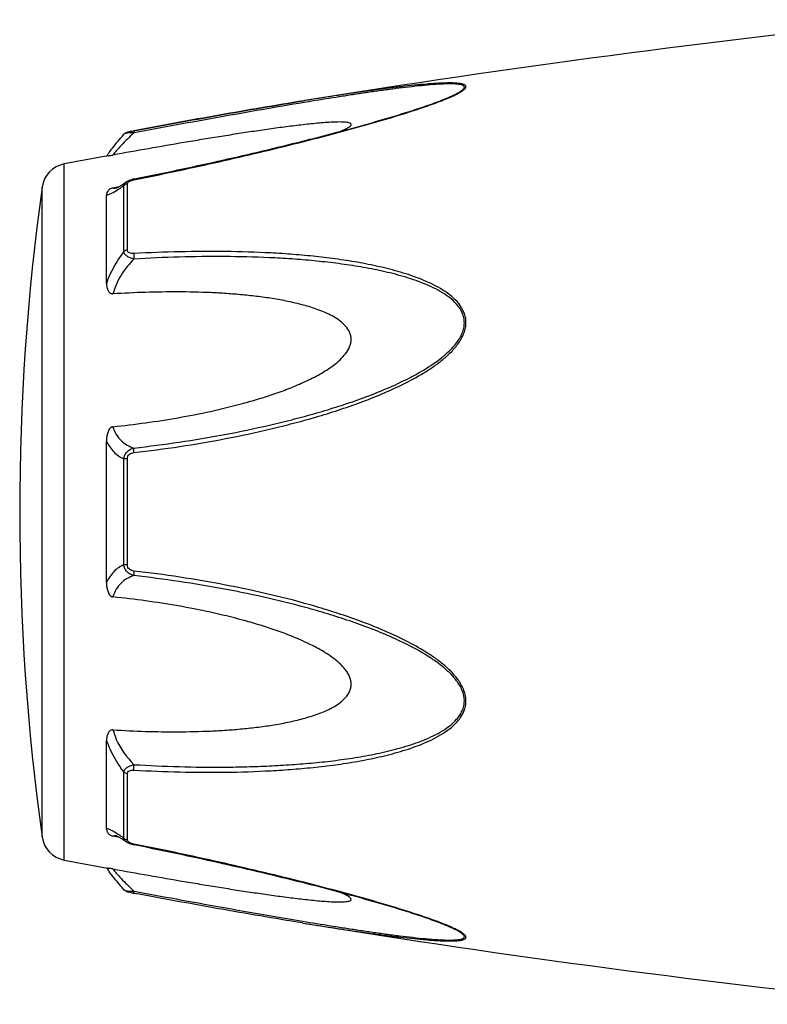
# Model space of a CAD drawing. Header units: millimetres. Extents: x 1279 to 58476, y -6899 to 74987.
# Tile 187 of 250: x 47085 to 47120, y -3102 to -3056. Entities that reach past the tile are written whole.
import ezdxf

# ---------------------------------------------------------------- set-up
doc = ezdxf.new("R2010")
doc.units = ezdxf.units.MM

msp = doc.modelspace()

# ---------------------------------------------------------------- linework, layer by layer
at = {"color": 0, "linetype": 'Continuous'}
for p, q in [((47104.774, -3059.482), (47104.777, -3059.481)), ((47098.045, -3059.594), (47098.016, -3059.599)), ((47098.016, -3059.599), (47098.045, -3059.594)), ((47098.24, -3059.646), (47098.029, -3059.681)), ((47098.064, -3059.591), (47098.045, -3059.594)), ((47089.483, -3061.189), (47089.483, -3061.189)), ((47089.942, -3061.02), (47089.959, -3061.017)), ((47089.979, -3061.119), (47089.961, -3061.122)), ((47086.661, -3095.603), (47086.661, -3062.594)), ((47085.612, -3094.504), (47085.612, -3063.693)), ((47088.969, -3063.725), (47089.118, -3063.696)), ((47089.118, -3063.696), (47089.248, -3063.672)), ((47089.476, -3066.748), (47089.476, -3063.625)), ((47089.595, -3063.448), (47089.603, -3063.443)), ((47089.603, -3063.443), (47089.604, -3063.443)), ((47089.655, -3066.676), (47089.655, -3063.535)), ((47089.955, -3063.308), (47090.13, -3063.273)), ((47088.661, -3068.258), (47088.661, -3064.074)), ((47089.129, -3063.732), (47089.13, -3063.732)), ((47088.661, -3082.447), (47088.661, -3075.734)), ((47089.476, -3081.595), (47089.476, -3076.584)), ((47089.655, -3081.61), (47089.655, -3076.569)), ((47088.661, -3094.115), (47088.661, -3089.926)), ((47089.476, -3094.564), (47089.476, -3091.436)), ((47089.655, -3094.653), (47089.655, -3091.508)), ((47089.124, -3094.495), (47088.969, -3094.465)), ((47089.251, -3094.519), (47089.124, -3094.495)), ((47089.131, -3094.458), (47089.131, -3094.458)), ((47089.603, -3094.745), (47089.595, -3094.74)), ((47089.604, -3094.746), (47089.603, -3094.745)), ((47090.146, -3094.918), (47089.954, -3094.88)), ((47097.988, -3098.594), (47097.941, -3098.586)), ((47104.753, -3098.701), (47104.752, -3098.7))]:
    msp.add_line(p, q, dxfattribs=at)
for centre, radius, start, end in [((47178.135, -3553.138), 500, 95.86353, 99.2151), ((47100.341, -3048.748), 11.634, 291.7214, 292.5819), ((47101.316, -3051.101), 9.088, 292.5987, 293.6391), ((47178.135, -3553.138), 499, 100.32224, 100.56288), ((47095.869, -3067.284), 8.803, 144.3884, 144.9605), ((47096.923, -3068.039), 10.1, 143.5801, 144.3916), ((47086.899, -3063.872), 1.3, 100.5629, 172.094), ((47196.547, -3079.099), 112, 172.09404, 187.90596), ((47090.231, -3064.704), 1.423, 101.209, 104.7713), ((47089.022, -3063.178), 0.564, 280.0673, 280.9293), ((47085.875, -3058.66), 6.132, 302.8759, 303.8307), ((47086.899, -3094.325), 1.3, 187.906, 259.4371), ((47085.622, -3099.933), 6.609, 55.991, 57.3511), ((47083.829, -3102.578), 9.805, 54.8309, 55.9509), ((47089.74, -3094.653), 0.085, 180.0437, 189.0843), ((47090.253, -3093.383), 1.527, 257.9795, 258.733), ((47178.135, -2605.059), 499, 259.43712, 259.67709), ((47095.555, -3091.143), 8.414, 214.9878, 215.2793), ((47096.835, -3090.231), 9.986, 215.3091, 216.3792), ((47091.434, -3089.188), 8.129, 259.0591, 259.5501), ((47178.135, -2605.059), 500, 260.77609, 264.13647), ((47100.28, -3109.585), 11.789, 67.6569, 68.2206), ((47101.241, -3107.264), 9.277, 66.4168, 67.6933)]:
    msp.add_arc(centre, radius, start, end, dxfattribs=at)
for points, knots in [([(47104.96, -3059.426), (47105.038, -3059.392), (47105.185, -3059.325), (47105.386, -3059.221), (47105.529, -3059.134), (47105.618, -3059.064), (47105.673, -3059.009), (47105.711, -3058.946), (47105.691, -3058.888), (47105.658, -3058.856), (47105.609, -3058.83), (47105.546, -3058.808), (47105.47, -3058.791), (47105.347, -3058.772), (47105.171, -3058.758), (47104.94, -3058.753), (47104.687, -3058.757), (47104.418, -3058.769), (47104.138, -3058.786), (47103.747, -3058.816), (47103.244, -3058.863), (47102.627, -3058.931), (47101.997, -3059.008), (47101.356, -3059.093), (47100.707, -3059.184), (47100.052, -3059.28), (47099.17, -3059.414), (47098.507, -3059.519), (47098.064, -3059.591)], [0, 0, 0, 0, 0.02948, 0.055907, 0.078214, 0.087353, 0.094931, 0.105555, 0.109954, 0.115017, 0.121315, 0.129009, 0.138057, 0.148338, 0.172058, 0.199047, 0.228459, 0.259634, 0.292171, 0.325754, 0.395293, 0.467136, 0.540634, 0.615369, 0.691049, 0.767475, 0.844512, 1, 1, 1, 1]), ([(47104.777, -3059.481), (47104.858, -3059.447), (47105.012, -3059.38), (47105.227, -3059.277), (47105.385, -3059.19), (47105.49, -3059.12), (47105.55, -3059.072), (47105.594, -3059.027), (47105.621, -3058.984), (47105.627, -3058.94), (47105.606, -3058.902), (47105.566, -3058.874), (47105.512, -3058.851), (47105.444, -3058.833), (47105.329, -3058.813), (47105.162, -3058.8), (47104.939, -3058.796), (47104.693, -3058.801), (47104.337, -3058.818), (47103.868, -3058.855), (47103.286, -3058.913), (47102.684, -3058.983), (47102.069, -3059.063), (47101.445, -3059.149), (47100.813, -3059.24), (47100.175, -3059.336), (47099.317, -3059.47), (47098.671, -3059.575), (47098.24, -3059.646)], [0, 0, 0, 0, 0.03089, 0.059177, 0.083881, 0.094457, 0.103528, 0.11093, 0.116684, 0.121223, 0.125685, 0.131127, 0.137993, 0.146338, 0.156051, 0.17896, 0.205464, 0.234539, 0.265468, 0.331155, 0.400252, 0.471609, 0.544574, 0.618731, 0.693793, 0.769568, 0.845928, 1, 1, 1, 1]), ([(47090.13, -3063.273), (47091.404, -3063.018), (47093.31, -3062.616), (47095.836, -3062.034), (47097.406, -3061.654), (47098.654, -3061.339), (47099.582, -3061.096), (47100.502, -3060.847), (47101.41, -3060.592), (47102.303, -3060.33), (47103.171, -3060.06), (47103.996, -3059.783), (47104.526, -3059.585), (47104.777, -3059.481)], [0, 0, 0, 0, 0.25737, 0.385747, 0.513657, 0.577329, 0.64069, 0.703648, 0.766063, 0.827658, 0.887975, 0.946116, 1, 1, 1, 1]), ([(47089.959, -3061.017), (47091.307, -3060.768), (47093.99, -3060.279), (47096.678, -3059.817), (47098.016, -3059.599)], [0, 0, 0, 0, 0.502936, 1, 1, 1, 1]), ([(47089.96, -3063.346), (47091.234, -3063.091), (47093.139, -3062.69), (47095.664, -3062.108), (47097.545, -3061.652), (47099.1, -3061.255), (47100.33, -3060.921), (47101.534, -3060.584), (47102.713, -3060.233), (47103.846, -3059.857), (47104.387, -3059.66), (47104.647, -3059.557)], [0, 0, 0, 0, 0.256646, 0.384673, 0.512244, 0.638988, 0.701822, 0.764153, 0.886175, 0.944757, 1, 1, 1, 1]), ([(47098.016, -3059.599), (47096.679, -3059.816), (47093.991, -3060.279), (47091.309, -3060.768), (47089.96, -3061.018)], [0, 0, 0, 0, 0.496975, 1, 1, 1, 1]), ([(47098.029, -3059.681), (47096.693, -3059.903), (47094.008, -3060.375), (47091.327, -3060.868), (47089.979, -3061.119)], [0, 0, 0, 0, 0.497132, 1, 1, 1, 1]), ([(47099.761, -3061.047), (47099.81, -3061.027), (47099.903, -3060.986), (47100.031, -3060.923), (47100.137, -3060.862), (47100.208, -3060.811), (47100.245, -3060.77), (47100.26, -3060.742), (47100.262, -3060.716), (47100.251, -3060.692), (47100.228, -3060.672), (47100.182, -3060.649), (47100.103, -3060.629), (47099.989, -3060.615), (47099.801, -3060.604), (47099.537, -3060.606), (47099.197, -3060.623), (47098.835, -3060.65), (47098.459, -3060.685), (47098.074, -3060.726), (47097.681, -3060.772), (47097.284, -3060.821), (47096.882, -3060.874), (47096.34, -3060.949), (47095.658, -3061.048), (47094.834, -3061.173), (47094.004, -3061.305), (47093.171, -3061.441), (47092.053, -3061.628), (47090.652, -3061.87), (47089.531, -3062.07), (47088.969, -3062.172)], [0, 0, 0, 0, 0.013224, 0.025246, 0.035584, 0.043707, 0.046793, 0.049242, 0.051265, 0.053246, 0.055591, 0.058505, 0.066098, 0.075763, 0.087038, 0.112872, 0.141444, 0.171707, 0.203125, 0.235343, 0.268137, 0.301392, 0.33501, 0.368911, 0.437385, 0.506544, 0.576211, 0.646269, 0.71663, 0.85801, 1, 1, 1, 1]), ([(47088.796, -3062.042), (47088.844, -3061.977), (47089.064, -3061.686), (47089.296, -3061.404), (47089.482, -3061.189)], [0, 0, 0, 0, 0.221481, 1, 1, 1, 1]), ([(47089.961, -3061.122), (47089.752, -3061.314), (47089.468, -3061.593), (47089.145, -3061.951), (47089.019, -3062.105), (47088.969, -3062.172)], [0, 0, 0, 0, 0.588807, 0.825815, 1, 1, 1, 1]), ([(47089.482, -3061.189), (47089.511, -3061.156), (47089.578, -3061.107), (47089.693, -3061.072), (47089.812, -3061.045), (47089.897, -3061.029), (47089.942, -3061.02)], [0, 0, 0, 0, 0.265729, 0.479644, 0.722816, 1, 1, 1, 1]), ([(47089.961, -3061.122), (47089.905, -3061.12), (47089.801, -3061.119), (47089.661, -3061.129), (47089.563, -3061.147), (47089.508, -3061.169), (47089.489, -3061.182), (47089.483, -3061.189)], [0, 0, 0, 0, 0.33971, 0.636245, 0.862204, 0.94183, 1, 1, 1, 1]), ([(47089.959, -3061.017), (47089.956, -3061.018), (47089.955, -3061.031), (47089.954, -3061.049), (47089.957, -3061.083), (47089.959, -3061.108), (47089.961, -3061.122)], [0, 0, 0, 0, 0.078563, 0.274425, 0.586251, 1, 1, 1, 1]), ([(47088.722, -3062.214), (47088.734, -3062.212), (47088.816, -3062.198), (47088.899, -3062.184), (47088.969, -3062.172)], [0, 0, 0, 0, 0.14802, 1, 1, 1, 1]), ([(47089.125, -3063.733), (47089.123, -3063.733), (47089.12, -3063.734), (47089.116, -3063.735), (47089.123, -3063.733), (47089.128, -3063.73), (47089.148, -3063.723), (47089.169, -3063.713), (47089.196, -3063.699), (47089.228, -3063.683), (47089.25, -3063.67), (47089.262, -3063.663)], [0, 0, 0, 0, 0.050729, 0.053439, 0.064665, 0.125059, 0.230112, 0.374221, 0.553235, 0.763061, 1, 1, 1, 1]), ([(47089.262, -3063.663), (47089.286, -3063.649), (47089.4, -3063.582), (47089.51, -3063.508), (47089.595, -3063.448)], [0, 0, 0, 0, 0.212027, 1, 1, 1, 1]), ([(47089.289, -3063.754), (47089.304, -3063.744), (47089.367, -3063.701), (47089.429, -3063.658), (47089.476, -3063.625)], [0, 0, 0, 0, 0.242177, 1, 1, 1, 1]), ([(47089.476, -3063.625), (47089.482, -3063.59), (47089.513, -3063.518), (47089.57, -3063.466), (47089.603, -3063.443)], [0, 0, 0, 0, 0.468978, 1, 1, 1, 1]), ([(47089.655, -3063.535), (47089.638, -3063.537), (47089.572, -3063.553), (47089.511, -3063.589), (47089.476, -3063.625)], [0, 0, 0, 0, 0.258764, 1, 1, 1, 1]), ([(47089.603, -3063.443), (47089.614, -3063.435), (47089.658, -3063.407), (47089.706, -3063.384), (47089.743, -3063.369)], [0, 0, 0, 0, 0.247211, 1, 1, 1, 1]), ([(47089.655, -3063.535), (47089.655, -3063.529), (47089.657, -3063.504), (47089.67, -3063.482), (47089.683, -3063.467)], [0, 0, 0, 0, 0.225175, 1, 1, 1, 1]), ([(47089.683, -3063.467), (47089.687, -3063.462), (47089.707, -3063.442), (47089.732, -3063.426), (47089.751, -3063.415)], [0, 0, 0, 0, 0.225244, 1, 1, 1, 1]), ([(47089.751, -3063.415), (47089.756, -3063.412), (47089.779, -3063.401), (47089.802, -3063.391), (47089.82, -3063.384)], [0, 0, 0, 0, 0.241505, 1, 1, 1, 1]), ([(47089.82, -3063.384), (47089.831, -3063.38), (47089.877, -3063.364), (47089.924, -3063.353), (47089.96, -3063.346)], [0, 0, 0, 0, 0.246414, 1, 1, 1, 1]), ([(47089.96, -3063.346), (47089.959, -3063.34), (47089.958, -3063.331), (47089.955, -3063.319), (47089.956, -3063.313), (47089.954, -3063.309), (47089.955, -3063.308)], [0, 0, 0, 0, 0.428218, 0.741394, 0.932956, 1, 1, 1, 1]), ([(47088.969, -3063.725), (47088.937, -3063.731), (47088.879, -3063.749), (47088.79, -3063.801), (47088.717, -3063.878), (47088.671, -3063.977), (47088.661, -3064.043), (47088.661, -3064.075)], [0, 0, 0, 0, 0.19482, 0.35748, 0.608365, 0.813655, 1, 1, 1, 1]), ([(47088.661, -3064.074), (47088.699, -3064.068), (47088.781, -3064.043), (47088.965, -3063.959), (47089.105, -3063.873), (47089.203, -3063.81)], [0, 0, 0, 0, 0.189472, 0.420855, 1, 1, 1, 1]), ([(47088.969, -3063.725), (47088.979, -3063.73), (47089.028, -3063.745), (47089.081, -3063.741), (47089.121, -3063.734)], [0, 0, 0, 0, 0.213215, 1, 1, 1, 1]), ([(47089.476, -3066.748), (47089.391, -3066.861), (47089.061, -3067.33), (47088.803, -3067.85), (47088.661, -3068.258)], [0, 0, 0, 0, 0.246978, 1, 1, 1, 1]), ([(47089.655, -3066.676), (47089.638, -3066.678), (47089.574, -3066.69), (47089.513, -3066.718), (47089.476, -3066.748)], [0, 0, 0, 0, 0.266982, 1, 1, 1, 1]), ([(47089.961, -3067.103), (47089.901, -3067.089), (47089.787, -3067.056), (47089.636, -3066.978), (47089.523, -3066.877), (47089.483, -3066.79), (47089.476, -3066.748)], [0, 0, 0, 0, 0.291894, 0.562609, 0.798475, 1, 1, 1, 1]), ([(47089.96, -3066.845), (47089.923, -3066.847), (47089.85, -3066.847), (47089.749, -3066.823), (47089.671, -3066.764), (47089.655, -3066.704), (47089.655, -3066.676)], [0, 0, 0, 0, 0.287056, 0.554503, 0.787456, 1, 1, 1, 1]), ([(47089.96, -3066.845), (47089.956, -3066.885), (47089.953, -3066.971), (47089.957, -3067.057), (47089.961, -3067.103)], [0, 0, 0, 0, 0.467767, 1, 1, 1, 1]), ([(47089.961, -3076.282), (47090.687, -3076.198), (47092.137, -3076.005), (47094.303, -3075.636), (47096.096, -3075.25), (47097.522, -3074.895), (47098.587, -3074.604), (47099.643, -3074.276), (47100.689, -3073.912), (47101.72, -3073.507), (47102.73, -3073.049), (47103.544, -3072.608), (47104.164, -3072.207), (47104.606, -3071.877), (47105.015, -3071.51), (47105.366, -3071.096), (47105.587, -3070.706), (47105.685, -3070.371), (47105.71, -3070.118), (47105.684, -3069.869), (47105.588, -3069.554), (47105.37, -3069.201), (47105.015, -3068.854), (47104.605, -3068.565), (47104.162, -3068.32), (47103.54, -3068.037), (47102.724, -3067.752), (47101.715, -3067.485), (47100.684, -3067.275), (47099.639, -3067.11), (47098.583, -3066.981), (47097.519, -3066.883), (47096.091, -3066.788), (47094.294, -3066.735), (47092.13, -3066.748), (47090.684, -3066.805), (47089.96, -3066.845)], [0, 0, 0, 0, 0.063635, 0.127396, 0.191296, 0.223303, 0.255348, 0.287434, 0.319562, 0.351727, 0.383919, 0.416107, 0.432182, 0.448215, 0.464156, 0.479907, 0.495291, 0.502793, 0.510127, 0.517331, 0.52445, 0.538608, 0.552922, 0.567437, 0.582127, 0.596956, 0.626929, 0.657232, 0.687777, 0.718508, 0.74939, 0.780398, 0.811517, 0.874045, 0.936883, 1, 1, 1, 1]), ([(47089.962, -3076.065), (47090.68, -3075.983), (47092.114, -3075.797), (47094.256, -3075.44), (47096.03, -3075.067), (47097.441, -3074.725), (47098.495, -3074.445), (47099.542, -3074.132), (47100.578, -3073.782), (47101.603, -3073.395), (47102.608, -3072.956), (47103.582, -3072.452), (47104.35, -3071.955), (47104.905, -3071.486), (47105.209, -3071.152), (47105.409, -3070.857), (47105.528, -3070.623), (47105.606, -3070.378), (47105.633, -3070.127), (47105.604, -3069.88), (47105.501, -3069.572), (47105.271, -3069.232), (47104.904, -3068.905), (47104.488, -3068.635), (47104.041, -3068.407), (47103.574, -3068.212), (47103.093, -3068.042), (47102.437, -3067.843), (47101.598, -3067.64), (47100.574, -3067.449), (47099.537, -3067.299), (47098.491, -3067.184), (47097.438, -3067.097), (47096.024, -3067.017), (47094.247, -3066.977), (47092.106, -3066.999), (47090.677, -3067.061), (47089.961, -3067.103)], [0, 0, 0, 0, 0.063589, 0.127295, 0.191136, 0.223111, 0.255121, 0.287171, 0.319267, 0.351401, 0.383569, 0.41575, 0.447866, 0.463844, 0.479652, 0.487454, 0.495134, 0.502662, 0.51, 0.517195, 0.524298, 0.538439, 0.552765, 0.567303, 0.582017, 0.596869, 0.611832, 0.626888, 0.657217, 0.687781, 0.718525, 0.749415, 0.780427, 0.811548, 0.874072, 0.936899, 1, 1, 1, 1]), ([(47089.961, -3067.103), (47089.731, -3067.331), (47089.322, -3067.843), (47089.051, -3068.444), (47088.969, -3068.757)], [0, 0, 0, 0, 0.500208, 1, 1, 1, 1]), ([(47088.661, -3068.259), (47088.661, -3068.31), (47088.67, -3068.413), (47088.705, -3068.539), (47088.753, -3068.632), (47088.803, -3068.697), (47088.875, -3068.75), (47088.937, -3068.759), (47088.969, -3068.757)], [0, 0, 0, 0, 0.238003, 0.476366, 0.597445, 0.721615, 0.853559, 1, 1, 1, 1]), ([(47088.969, -3075.053), (47089.485, -3075), (47090.517, -3074.877), (47092.058, -3074.636), (47093.593, -3074.338), (47094.862, -3074.03), (47095.867, -3073.741), (47096.615, -3073.501), (47097.354, -3073.231), (47098.079, -3072.924), (47098.666, -3072.629), (47099.116, -3072.359), (47099.439, -3072.135), (47099.74, -3071.886), (47100.003, -3071.604), (47100.171, -3071.332), (47100.248, -3071.096), (47100.267, -3070.915), (47100.248, -3070.738), (47100.172, -3070.516), (47100.004, -3070.272), (47099.739, -3070.037), (47099.438, -3069.843), (47099.115, -3069.678), (47098.664, -3069.489), (47098.076, -3069.301), (47097.351, -3069.126), (47096.613, -3068.989), (47095.865, -3068.881), (47095.111, -3068.799), (47094.352, -3068.738), (47093.333, -3068.681), (47092.053, -3068.654), (47090.512, -3068.676), (47089.484, -3068.725), (47088.969, -3068.757)], [0, 0, 0, 0, 0.063495, 0.12712, 0.190878, 0.25478, 0.286791, 0.31884, 0.350926, 0.383041, 0.415158, 0.431203, 0.447213, 0.463143, 0.478902, 0.4943, 0.5018, 0.509129, 0.516317, 0.523425, 0.537606, 0.551987, 0.566584, 0.581352, 0.596258, 0.626376, 0.656797, 0.687441, 0.718253, 0.749203, 0.780268, 0.811433, 0.874017, 0.936884, 1, 1, 1, 1]), ([(47088.969, -3075.053), (47088.935, -3075.056), (47088.87, -3075.083), (47088.802, -3075.159), (47088.752, -3075.247), (47088.705, -3075.372), (47088.67, -3075.535), (47088.661, -3075.668), (47088.661, -3075.734)], [0, 0, 0, 0, 0.125535, 0.252013, 0.377694, 0.502869, 0.751849, 1, 1, 1, 1]), ([(47088.969, -3075.053), (47089.006, -3075.182), (47089.107, -3075.423), (47089.341, -3075.722), (47089.632, -3075.936), (47089.85, -3076.029), (47089.962, -3076.065)], [0, 0, 0, 0, 0.272929, 0.523074, 0.761734, 1, 1, 1, 1]), ([(47088.661, -3075.734), (47088.748, -3075.923), (47088.972, -3076.265), (47089.305, -3076.501), (47089.476, -3076.584)], [0, 0, 0, 0, 0.522223, 1, 1, 1, 1]), ([(47089.476, -3076.584), (47089.483, -3076.521), (47089.516, -3076.396), (47089.627, -3076.238), (47089.781, -3076.124), (47089.901, -3076.08), (47089.962, -3076.065)], [0, 0, 0, 0, 0.250125, 0.500215, 0.750197, 1, 1, 1, 1]), ([(47089.655, -3076.569), (47089.655, -3076.531), (47089.669, -3076.452), (47089.742, -3076.357), (47089.847, -3076.302), (47089.923, -3076.286), (47089.961, -3076.282)], [0, 0, 0, 0, 0.249368, 0.500015, 0.750587, 1, 1, 1, 1]), ([(47089.961, -3076.282), (47089.957, -3076.24), (47089.954, -3076.167), (47089.956, -3076.094), (47089.962, -3076.065)], [0, 0, 0, 0, 0.583261, 1, 1, 1, 1]), ([(47089.655, -3076.569), (47089.638, -3076.57), (47089.578, -3076.572), (47089.519, -3076.577), (47089.476, -3076.584)], [0, 0, 0, 0, 0.284006, 1, 1, 1, 1]), ([(47089.476, -3081.595), (47089.305, -3081.679), (47088.972, -3081.916), (47088.748, -3082.257), (47088.661, -3082.447)], [0, 0, 0, 0, 0.477899, 1, 1, 1, 1]), ([(47089.961, -3082.114), (47089.9, -3082.099), (47089.781, -3082.055), (47089.626, -3081.941), (47089.516, -3081.783), (47089.483, -3081.658), (47089.476, -3081.595)], [0, 0, 0, 0, 0.249817, 0.499798, 0.74986, 1, 1, 1, 1]), ([(47089.655, -3081.61), (47089.638, -3081.609), (47089.578, -3081.607), (47089.519, -3081.602), (47089.476, -3081.595)], [0, 0, 0, 0, 0.284019, 1, 1, 1, 1]), ([(47089.96, -3081.897), (47089.922, -3081.893), (47089.846, -3081.877), (47089.742, -3081.822), (47089.669, -3081.727), (47089.655, -3081.648), (47089.655, -3081.61)], [0, 0, 0, 0, 0.249451, 0.500018, 0.750583, 1, 1, 1, 1]), ([(47089.96, -3081.897), (47089.957, -3081.939), (47089.953, -3082.012), (47089.955, -3082.085), (47089.961, -3082.114)], [0, 0, 0, 0, 0.582827, 1, 1, 1, 1]), ([(47089.961, -3091.338), (47090.685, -3091.379), (47092.13, -3091.437), (47094.295, -3091.453), (47096.091, -3091.392), (47097.52, -3091.299), (47098.584, -3091.204), (47099.64, -3091.074), (47100.685, -3090.906), (47101.716, -3090.696), (47102.725, -3090.43), (47103.54, -3090.144), (47104.162, -3089.861), (47104.605, -3089.615), (47105.014, -3089.326), (47105.31, -3089.035), (47105.5, -3088.767), (47105.614, -3088.549), (47105.686, -3088.312), (47105.718, -3087.977), (47105.627, -3087.547), (47105.368, -3087.082), (47105.015, -3086.669), (47104.607, -3086.302), (47104.164, -3085.972), (47103.543, -3085.571), (47102.73, -3085.13), (47101.72, -3084.671), (47100.688, -3084.266), (47099.642, -3083.904), (47098.235, -3083.47), (47096.457, -3083.002), (47094.302, -3082.548), (47092.137, -3082.176), (47090.686, -3081.981), (47089.96, -3081.897)], [0, 0, 0, 0, 0.063127, 0.125969, 0.188473, 0.219596, 0.250616, 0.281496, 0.312222, 0.342767, 0.373071, 0.403045, 0.417875, 0.432563, 0.447076, 0.461383, 0.468491, 0.475585, 0.482706, 0.489913, 0.504703, 0.520085, 0.535843, 0.551789, 0.567824, 0.583902, 0.616092, 0.648285, 0.680449, 0.712576, 0.744661, 0.808707, 0.872603, 0.936364, 1, 1, 1, 1]), ([(47089.961, -3082.114), (47089.849, -3082.15), (47089.632, -3082.243), (47089.341, -3082.459), (47089.106, -3082.757), (47089.006, -3082.999), (47088.969, -3083.128)], [0, 0, 0, 0, 0.238394, 0.476974, 0.727116, 1, 1, 1, 1]), ([(47089.962, -3091.08), (47090.678, -3091.122), (47092.107, -3091.184), (47093.894, -3091.206), (47095.317, -3091.182), (47096.38, -3091.141), (47097.439, -3091.081), (47098.492, -3090.997), (47099.539, -3090.882), (47100.575, -3090.729), (47101.599, -3090.539), (47102.602, -3090.295), (47103.417, -3090.033), (47104.041, -3089.771), (47104.488, -3089.543), (47104.904, -3089.273), (47105.21, -3088.998), (47105.409, -3088.742), (47105.529, -3088.53), (47105.607, -3088.298), (47105.642, -3087.967), (47105.542, -3087.541), (47105.269, -3087.089), (47104.905, -3086.691), (47104.489, -3086.34), (47104.043, -3086.024), (47103.42, -3085.642), (47102.608, -3085.221), (47101.603, -3084.782), (47100.578, -3084.395), (47099.541, -3084.047), (47098.494, -3083.734), (47097.441, -3083.45), (47096.03, -3083.108), (47094.254, -3082.744), (47092.113, -3082.384), (47090.679, -3082.196), (47089.961, -3082.114)], [0, 0, 0, 0, 0.063114, 0.125949, 0.157245, 0.188456, 0.219582, 0.250607, 0.281495, 0.312234, 0.342798, 0.373129, 0.40314, 0.417992, 0.432705, 0.447241, 0.461558, 0.468661, 0.475744, 0.482848, 0.490045, 0.504858, 0.520307, 0.536124, 0.552106, 0.56816, 0.584244, 0.616427, 0.648598, 0.680734, 0.712828, 0.744881, 0.776894, 0.808867, 0.872702, 0.936412, 1, 1, 1, 1]), ([(47088.661, -3082.447), (47088.661, -3082.513), (47088.67, -3082.646), (47088.705, -3082.809), (47088.752, -3082.933), (47088.802, -3083.021), (47088.87, -3083.098), (47088.936, -3083.124), (47088.969, -3083.128)], [0, 0, 0, 0, 0.248169, 0.497163, 0.622341, 0.748019, 0.874484, 1, 1, 1, 1]), ([(47088.969, -3089.426), (47089.484, -3089.459), (47090.512, -3089.508), (47092.053, -3089.529), (47093.333, -3089.501), (47094.352, -3089.445), (47095.111, -3089.383), (47095.865, -3089.3), (47096.613, -3089.193), (47097.351, -3089.056), (47098.076, -3088.88), (47098.664, -3088.691), (47099.115, -3088.502), (47099.438, -3088.338), (47099.739, -3088.143), (47100.004, -3087.908), (47100.173, -3087.664), (47100.248, -3087.442), (47100.267, -3087.265), (47100.247, -3087.084), (47100.171, -3086.848), (47100.037, -3086.631), (47099.873, -3086.436), (47099.69, -3086.252), (47099.439, -3086.044), (47099.116, -3085.821), (47098.667, -3085.55), (47098.079, -3085.256), (47097.354, -3084.948), (47096.615, -3084.679), (47095.867, -3084.438), (47094.862, -3084.149), (47093.593, -3083.842), (47092.058, -3083.544), (47090.517, -3083.303), (47089.485, -3083.18), (47088.969, -3083.128)], [0, 0, 0, 0, 0.063112, 0.125975, 0.188555, 0.219719, 0.250782, 0.281729, 0.312543, 0.343186, 0.373609, 0.403727, 0.418634, 0.433407, 0.448005, 0.462391, 0.476578, 0.483689, 0.490881, 0.498215, 0.505719, 0.521118, 0.528977, 0.536891, 0.552822, 0.568831, 0.584876, 0.616992, 0.649103, 0.681187, 0.713234, 0.745242, 0.809138, 0.87289, 0.93651, 1, 1, 1, 1]), ([(47088.969, -3089.426), (47088.937, -3089.424), (47088.875, -3089.434), (47088.803, -3089.487), (47088.753, -3089.552), (47088.705, -3089.645), (47088.669, -3089.771), (47088.661, -3089.874), (47088.661, -3089.926)], [0, 0, 0, 0, 0.146355, 0.278259, 0.402425, 0.523518, 0.761934, 1, 1, 1, 1]), ([(47088.969, -3089.426), (47089.009, -3089.582), (47089.226, -3090.194), (47089.616, -3090.737), (47089.962, -3091.08)], [0, 0, 0, 0, 0.247925, 1, 1, 1, 1]), ([(47088.661, -3089.926), (47088.708, -3090.062), (47088.92, -3090.596), (47089.216, -3091.095), (47089.476, -3091.436)], [0, 0, 0, 0, 0.251574, 1, 1, 1, 1]), ([(47089.476, -3091.436), (47089.483, -3091.394), (47089.523, -3091.307), (47089.636, -3091.205), (47089.788, -3091.128), (47089.902, -3091.094), (47089.962, -3091.08)], [0, 0, 0, 0, 0.201639, 0.43756, 0.708236, 1, 1, 1, 1]), ([(47089.961, -3091.338), (47089.957, -3091.298), (47089.954, -3091.212), (47089.958, -3091.126), (47089.962, -3091.08)], [0, 0, 0, 0, 0.467922, 1, 1, 1, 1]), ([(47089.655, -3091.508), (47089.638, -3091.506), (47089.574, -3091.494), (47089.513, -3091.466), (47089.476, -3091.436)], [0, 0, 0, 0, 0.267018, 1, 1, 1, 1]), ([(47089.655, -3091.508), (47089.655, -3091.48), (47089.671, -3091.42), (47089.75, -3091.361), (47089.851, -3091.337), (47089.924, -3091.336), (47089.961, -3091.338)], [0, 0, 0, 0, 0.212614, 0.445637, 0.713059, 1, 1, 1, 1]), ([(47089.188, -3094.368), (47089.092, -3094.308), (47088.956, -3094.225), (47088.777, -3094.145), (47088.698, -3094.121), (47088.661, -3094.115)], [0, 0, 0, 0, 0.577794, 0.80943, 1, 1, 1, 1]), ([(47088.661, -3094.115), (47088.661, -3094.146), (47088.671, -3094.213), (47088.717, -3094.312), (47088.79, -3094.389), (47088.879, -3094.441), (47088.937, -3094.459), (47088.969, -3094.465)], [0, 0, 0, 0, 0.186516, 0.391937, 0.642812, 0.805374, 1, 1, 1, 1]), ([(47089.131, -3094.458), (47089.115, -3094.455), (47089.061, -3094.447), (47089.003, -3094.449), (47088.969, -3094.465)], [0, 0, 0, 0, 0.296315, 1, 1, 1, 1]), ([(47089.266, -3094.528), (47089.237, -3094.511), (47089.191, -3094.487), (47089.143, -3094.464), (47089.125, -3094.458)], [0, 0, 0, 0, 0.632551, 1, 1, 1, 1]), ([(47089.595, -3094.74), (47089.565, -3094.719), (47089.457, -3094.645), (47089.347, -3094.574), (47089.266, -3094.528)], [0, 0, 0, 0, 0.283099, 1, 1, 1, 1]), ([(47089.655, -3094.653), (47089.637, -3094.651), (47089.572, -3094.635), (47089.511, -3094.599), (47089.476, -3094.564)], [0, 0, 0, 0, 0.258792, 1, 1, 1, 1]), ([(47089.603, -3094.745), (47089.57, -3094.723), (47089.514, -3094.67), (47089.482, -3094.598), (47089.476, -3094.564)], [0, 0, 0, 0, 0.53106, 1, 1, 1, 1]), ([(47089.799, -3094.84), (47089.781, -3094.834), (47089.714, -3094.809), (47089.648, -3094.776), (47089.604, -3094.746)], [0, 0, 0, 0, 0.254193, 1, 1, 1, 1]), ([(47089.753, -3094.774), (47089.739, -3094.767), (47089.698, -3094.741), (47089.661, -3094.7), (47089.656, -3094.667)], [0, 0, 0, 0, 0.308636, 1, 1, 1, 1]), ([(47089.821, -3094.804), (47089.815, -3094.802), (47089.792, -3094.793), (47089.769, -3094.783), (47089.753, -3094.774)], [0, 0, 0, 0, 0.257368, 1, 1, 1, 1]), ([(47089.96, -3094.842), (47089.959, -3094.848), (47089.958, -3094.857), (47089.955, -3094.869), (47089.955, -3094.875), (47089.953, -3094.88), (47089.954, -3094.88)], [0, 0, 0, 0, 0.428099, 0.741246, 0.932847, 1, 1, 1, 1]), ([(47104.654, -3098.638), (47104.395, -3098.534), (47103.853, -3098.336), (47102.72, -3097.96), (47101.236, -3097.517), (47099.411, -3097.015), (47096.922, -3096.375), (47093.772, -3095.636), (47091.234, -3095.097), (47089.96, -3094.842)], [0, 0, 0, 0, 0.055213, 0.113792, 0.23581, 0.360995, 0.487722, 0.743348, 1, 1, 1, 1]), ([(47104.753, -3098.701), (47104.502, -3098.597), (47103.972, -3098.4), (47103.147, -3098.123), (47102.281, -3097.854), (47101.087, -3097.503), (47099.563, -3097.084), (47097.083, -3096.447), (47093.944, -3095.711), (47091.416, -3095.173), (47090.146, -3094.918)], [0, 0, 0, 0, 0.054079, 0.112293, 0.172626, 0.23422, 0.359577, 0.486553, 0.742745, 1, 1, 1, 1]), ([(47088.969, -3096.025), (47088.937, -3096.02), (47088.853, -3096.005), (47088.769, -3095.992), (47088.716, -3095.982)], [0, 0, 0, 0, 0.376124, 1, 1, 1, 1]), ([(47089.482, -3097.01), (47089.416, -3096.934), (47089.179, -3096.655), (47088.952, -3096.368), (47088.795, -3096.154)], [0, 0, 0, 0, 0.274505, 1, 1, 1, 1]), ([(47088.969, -3096.025), (47089.019, -3096.093), (47089.145, -3096.246), (47089.369, -3096.494), (47089.647, -3096.78), (47089.852, -3096.976), (47089.962, -3097.076)], [0, 0, 0, 0, 0.174298, 0.411219, 0.692021, 1, 1, 1, 1]), ([(47088.969, -3096.025), (47089.531, -3096.127), (47090.655, -3096.327), (47092.058, -3096.57), (47093.177, -3096.757), (47094.012, -3096.893), (47094.843, -3097.025), (47095.668, -3097.15), (47096.352, -3097.249), (47096.894, -3097.323), (47097.296, -3097.376), (47097.694, -3097.425), (47098.087, -3097.471), (47098.473, -3097.512), (47098.849, -3097.546), (47099.211, -3097.573), (47099.55, -3097.589), (47099.813, -3097.59), (47100, -3097.578), (47100.112, -3097.563), (47100.19, -3097.542), (47100.234, -3097.518), (47100.254, -3097.498), (47100.263, -3097.473), (47100.257, -3097.446), (47100.24, -3097.418), (47100.201, -3097.377), (47100.128, -3097.325), (47100.019, -3097.263), (47099.889, -3097.2), (47099.795, -3097.159), (47099.745, -3097.138)], [0, 0, 0, 0, 0.142006, 0.283398, 0.353765, 0.423828, 0.493495, 0.562647, 0.631121, 0.66502, 0.698626, 0.731869, 0.764656, 0.796849, 0.828224, 0.858442, 0.886945, 0.912611, 0.92378, 0.93331, 0.940718, 0.943524, 0.945777, 0.947738, 0.949832, 0.952411, 0.955637, 0.963997, 0.974507, 0.98666, 1, 1, 1, 1]), ([(47089.891, -3097.169), (47089.851, -3097.161), (47089.777, -3097.146), (47089.672, -3097.121), (47089.569, -3097.086), (47089.509, -3097.04), (47089.482, -3097.01)], [0, 0, 0, 0, 0.273626, 0.507992, 0.727544, 1, 1, 1, 1]), ([(47089.482, -3097.01), (47089.489, -3097.017), (47089.508, -3097.03), (47089.563, -3097.052), (47089.661, -3097.07), (47089.802, -3097.079), (47089.906, -3097.079), (47089.962, -3097.076)], [0, 0, 0, 0, 0.057868, 0.137343, 0.363312, 0.660033, 1, 1, 1, 1]), ([(47089.959, -3097.182), (47089.957, -3097.181), (47089.955, -3097.168), (47089.955, -3097.15), (47089.957, -3097.116), (47089.96, -3097.091), (47089.962, -3097.076)], [0, 0, 0, 0, 0.078467, 0.274376, 0.586265, 1, 1, 1, 1]), ([(47097.941, -3098.586), (47096.615, -3098.371), (47093.953, -3097.912), (47091.295, -3097.428), (47089.959, -3097.182)], [0, 0, 0, 0, 0.497068, 1, 1, 1, 1]), ([(47089.962, -3097.076), (47090.632, -3097.201), (47092.303, -3097.509), (47094.966, -3097.992), (47096.961, -3098.336), (47097.954, -3098.501)], [0, 0, 0, 0, 0.251917, 0.627872, 1, 1, 1, 1]), ([(47097.954, -3098.501), (47098.4, -3098.576), (47099.066, -3098.685), (47099.953, -3098.825), (47100.611, -3098.925), (47101.264, -3099.02), (47101.91, -3099.111), (47102.546, -3099.194), (47103.169, -3099.268), (47103.773, -3099.331), (47104.261, -3099.371), (47104.632, -3099.391), (47104.889, -3099.398), (47105.123, -3099.396), (47105.3, -3099.384), (47105.423, -3099.365), (47105.498, -3099.347), (47105.558, -3099.325), (47105.602, -3099.297), (47105.626, -3099.259), (47105.622, -3099.214), (47105.595, -3099.169), (47105.551, -3099.122), (47105.49, -3099.073), (47105.383, -3099.001), (47105.22, -3098.911), (47104.997, -3098.805), (47104.837, -3098.736), (47104.753, -3098.701)], [0, 0, 0, 0, 0.153439, 0.229445, 0.304902, 0.379707, 0.453642, 0.526452, 0.597735, 0.666841, 0.732698, 0.763801, 0.793118, 0.81995, 0.843381, 0.853458, 0.862207, 0.869459, 0.875128, 0.87961, 0.884095, 0.889726, 0.896977, 0.905865, 0.916254, 0.94079, 0.969089, 1, 1, 1, 1]), ([(47097.988, -3098.594), (47098.436, -3098.667), (47099.105, -3098.773), (47099.994, -3098.908), (47100.655, -3099.005), (47101.309, -3099.097), (47101.956, -3099.183), (47102.593, -3099.261), (47103.215, -3099.33), (47103.723, -3099.378), (47104.118, -3099.408), (47104.401, -3099.425), (47104.672, -3099.437), (47104.928, -3099.441), (47105.162, -3099.436), (47105.34, -3099.423), (47105.465, -3099.404), (47105.543, -3099.386), (47105.608, -3099.365), (47105.658, -3099.339), (47105.693, -3099.306), (47105.705, -3099.264), (47105.693, -3099.22), (47105.662, -3099.175), (47105.615, -3099.128), (47105.527, -3099.057), (47105.383, -3098.969), (47105.18, -3098.864), (47105.031, -3098.796), (47104.952, -3098.762)], [0, 0, 0, 0, 0.155309, 0.232207, 0.308518, 0.38411, 0.45876, 0.532202, 0.604002, 0.673502, 0.707078, 0.73962, 0.77081, 0.800217, 0.827213, 0.851007, 0.8614, 0.870581, 0.878415, 0.8848, 0.889847, 0.894233, 0.899058, 0.905123, 0.912705, 0.92179, 0.943969, 0.970425, 1, 1, 1, 1])]:
    msp.add_open_spline(points, degree=3, knots=knots, dxfattribs=at)
for points in [[(47089.743, -3063.369), (47089.784, -3063.353), (47089.826, -3063.339), (47089.868, -3063.328)], [(47089.935, -3094.876), (47089.889, -3094.866), (47089.843, -3094.854), (47089.799, -3094.84)], [(47089.869, -3094.82), (47089.853, -3094.815), (47089.837, -3094.81), (47089.821, -3094.804)], [(47089.96, -3094.842), (47089.929, -3094.836), (47089.899, -3094.829), (47089.869, -3094.82)]]:
    msp.add_open_spline(points, degree=3, dxfattribs=at)

doc.saveas('drawing.dxf')
